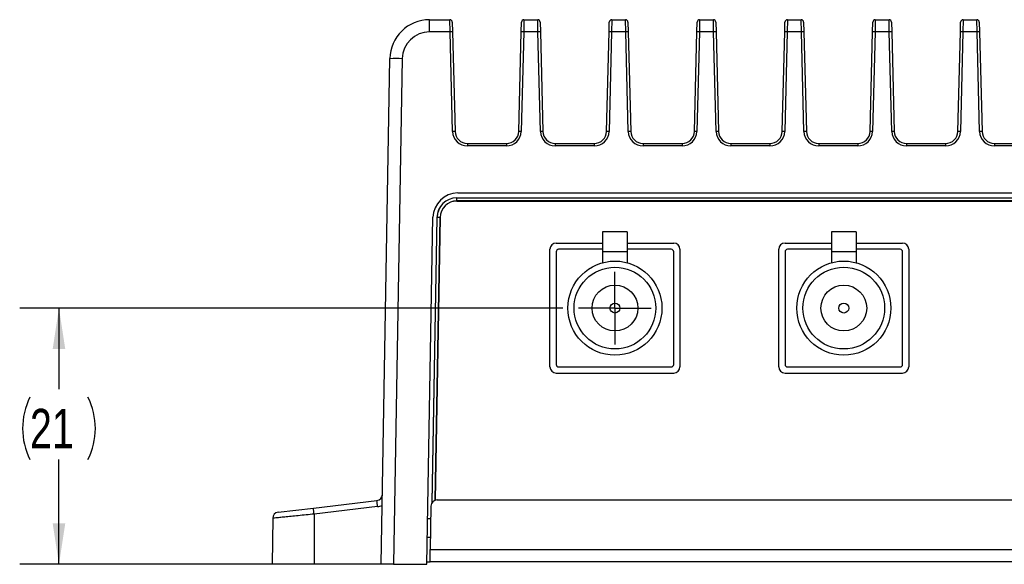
# Model space of a CAD drawing. Header units: millimetres. Extents: x 1 to 863, y 1 to 558.
# Tile 13 of 19: x 572 to 652, y 262 to 306. Entities that reach past the tile are written whole.
import ezdxf

# ---------------------------------------------------------------- set-up
doc = ezdxf.new("R2010")
doc.units = ezdxf.units.MM
doc.layers.add('DIMENSIONS', color=7, linetype='Continuous')
doc.styles.add('SLDTEXTSTYLE1', font='TXT', dxfattribs={"width": 0.75})
doc.dimstyles.new('SLDDIMSTYLE1', dxfattribs={"dimtxt": 3.175, "dimasz": 3.302, "dimexe": 0, "dimexo": 0.0625, "dimgap": 0.79375, "dimtad": 0, "dimtih": 1, "dimtoh": 1, "dimdec": 0, "dimrnd": 1e-09, "dimzin": 12, "dimdsep": 46, "dimtxsty": 'SLDTEXTSTYLE1', "dimsah": 1, "dimcen": 0.09, "dimadec": 0, "dimazin": 3, "dimtfac": 1, "dimtdec": 0, "dimtofl": 0, "dimtmove": 0, "dimatfit": 3, "dimfxl": 1, "dimfrac": 2, "dimtolj": 1, "dimtzin": 12, "dimarcsym": 0})

# ---------------------------------------------------------------- blocks, each defined once
blk = doc.blocks.new('_D_4')
at = {"layer": 'DIMENSIONS'}
for p, q in [((616.343, 282.905), (572.436, 282.905)), ((575.611, 282.905), (575.611, 276.352)), ((575.611, 262.205), (575.611, 270.667)), ((594.968, 262.205), (572.436, 262.205))]:
    blk.add_line(p, q, dxfattribs=at)
for centre, start, end in [((578.305, 273.187), 153.43495, 206.56505), ((572.917, 273.187), 333.43495, 26.56505)]:
    blk.add_arc(centre, 5.635, start, end, dxfattribs=at)
for points in [[(575.611, 282.905), (575.103, 279.603), (576.119, 279.603)], [(575.611, 262.205), (576.119, 265.507), (575.103, 265.507)]]:
    blk.add_solid(points, dxfattribs=at)
at = {"layer": 'DIMENSIONS', "insert": (573.265, 274.76), "char_height": 3.175, "attachment_point": 1, "style": 'SLDTEXTSTYLE1'}
blk.add_mtext('21', dxfattribs=at)
blk = doc.blocks.new('SW_CENTERMARKSYMBOL_1')
at = {"layer": 'DIMENSIONS', "color": 0}
for p, q in [((0, 2.54), (0, 2.94)), ((0, 0), (0, 2.54)), ((-2.54, 0), (-2.94, 0)), ((0, 0), (-2.54, 0)), ((0, 0), (0, -2.54)), ((0, 0), (2.54, 0)), ((2.54, 0), (2.94, 0)), ((0, -2.54), (0, -2.94))]:
    blk.add_line(p, q, dxfattribs=at)

msp = doc.modelspace()

# ---------------------------------------------------------------- linework, layer by layer
at = {"color": 7, "linetype": 'Continuous', "lineweight": 25}
for p, q in [((605.569, 305.223), (605.569, 306.205)), ((605.569, 306.205), (607.208, 306.205)), ((607.228, 305.223), (607.208, 306.205)), ((607.408, 306.01), (607.428, 305.224)), ((612.979, 305.224), (612.999, 306.01)), ((613.199, 306.205), (613.179, 305.223)), ((613.199, 306.205), (614.308, 306.205)), ((614.328, 305.223), (614.308, 306.205)), ((614.508, 306.01), (614.528, 305.224)), ((620.079, 305.224), (620.099, 306.01)), ((620.299, 306.205), (620.279, 305.223)), ((620.299, 306.205), (621.408, 306.205)), ((621.428, 305.223), (621.408, 306.205)), ((621.608, 306.01), (621.628, 305.224)), ((627.179, 305.224), (627.199, 306.01)), ((627.399, 306.205), (627.379, 305.223)), ((627.399, 306.205), (628.508, 306.205)), ((628.528, 305.223), (628.508, 306.205)), ((628.708, 306.01), (628.728, 305.224)), ((634.279, 305.224), (634.299, 306.01)), ((634.499, 306.205), (634.479, 305.223)), ((634.499, 306.205), (635.608, 306.205)), ((635.628, 305.223), (635.608, 306.205)), ((635.808, 306.01), (635.828, 305.224)), ((641.379, 305.224), (641.399, 306.01)), ((641.599, 306.205), (641.579, 305.223)), ((641.599, 306.205), (642.708, 306.205)), ((642.728, 305.223), (642.708, 306.205)), ((642.908, 306.01), (642.928, 305.224)), ((648.479, 305.224), (648.499, 306.01)), ((648.699, 306.205), (648.679, 305.223)), ((648.699, 306.205), (649.808, 306.205)), ((649.828, 305.223), (649.808, 306.205)), ((650.008, 306.01), (650.028, 305.224)), ((607.228, 305.223), (605.569, 305.223)), ((607.429, 297.179), (607.228, 305.223)), ((607.428, 305.224), (607.629, 297.18)), ((612.778, 297.18), (612.979, 305.224)), ((613.179, 305.223), (612.978, 297.179)), ((614.328, 305.223), (613.179, 305.223)), ((614.529, 297.179), (614.328, 305.223)), ((614.528, 305.224), (614.729, 297.18)), ((619.878, 297.18), (620.079, 305.224)), ((620.279, 305.223), (620.078, 297.179)), ((621.428, 305.223), (620.279, 305.223)), ((621.629, 297.179), (621.428, 305.223)), ((621.628, 305.224), (621.829, 297.18)), ((626.978, 297.18), (627.179, 305.224)), ((627.379, 305.223), (627.178, 297.179)), ((628.528, 305.223), (627.379, 305.223)), ((628.729, 297.179), (628.528, 305.223)), ((628.728, 305.224), (628.929, 297.18)), ((634.078, 297.18), (634.279, 305.224)), ((634.479, 305.223), (634.278, 297.179)), ((635.628, 305.223), (634.479, 305.223)), ((635.829, 297.179), (635.628, 305.223)), ((635.828, 305.224), (636.029, 297.18)), ((641.178, 297.18), (641.379, 305.224)), ((641.579, 305.223), (641.378, 297.179)), ((642.728, 305.223), (641.579, 305.223)), ((642.929, 297.179), (642.728, 305.223)), ((642.928, 305.224), (643.129, 297.18)), ((648.278, 297.18), (648.479, 305.224)), ((648.679, 305.223), (648.478, 297.179)), ((649.828, 305.223), (648.679, 305.223)), ((650.029, 297.179), (649.828, 305.223)), ((650.028, 305.224), (650.229, 297.18)), ((601.653, 262.205), (602.366, 303.058)), ((603.366, 303.058), (602.653, 262.205)), ((608.629, 296.205), (608.629, 296.009)), ((608.629, 296.205), (611.778, 296.205)), ((611.778, 296.205), (611.778, 296.009)), ((615.729, 296.205), (618.878, 296.205)), ((615.729, 296.205), (615.729, 296.009)), ((618.878, 296.205), (618.878, 296.009)), ((622.829, 296.205), (625.978, 296.205)), ((622.829, 296.205), (622.829, 296.009)), ((625.978, 296.205), (625.978, 296.009)), ((629.929, 296.205), (633.078, 296.205)), ((629.929, 296.205), (629.929, 296.009)), ((633.078, 296.205), (633.078, 296.009)), ((637.029, 296.205), (640.178, 296.205)), ((637.029, 296.205), (637.029, 296.009)), ((640.178, 296.205), (640.178, 296.009)), ((644.129, 296.205), (647.278, 296.205)), ((644.129, 296.205), (644.129, 296.009)), ((647.278, 296.205), (647.278, 296.009)), ((651.229, 296.205), (654.378, 296.205)), ((651.229, 296.205), (651.229, 296.009)), ((611.778, 296.009), (608.629, 296.009)), ((618.878, 296.009), (615.729, 296.009)), ((625.978, 296.009), (622.829, 296.009)), ((633.078, 296.009), (629.929, 296.009)), ((640.178, 296.009), (637.029, 296.009)), ((647.278, 296.009), (644.129, 296.009)), ((654.378, 296.009), (651.229, 296.009)), ((607.843, 292.205), (775.864, 292.205)), ((607.778, 291.814), (775.929, 291.814)), ((607.778, 291.814), (607.778, 291.81)), ((607.778, 291.81), (775.929, 291.81)), ((607.778, 291.56), (607.778, 291.81)), ((775.929, 291.56), (607.778, 291.56)), ((607.778, 291.555), (775.929, 291.555)), ((605.353, 262.205), (605.843, 290.24)), ((605.767, 267.184), (606.17, 290.234)), ((605.772, 267.191), (606.174, 290.233)), ((606.424, 290.229), (606.025, 267.38)), ((606.029, 267.382), (606.428, 290.229)), ((606.17, 290.234), (606.174, 290.233)), ((606.424, 290.229), (606.174, 290.233)), ((621.553, 289.055), (619.553, 289.055)), ((619.553, 289.055), (619.553, 287.455)), ((621.553, 289.055), (621.553, 287.455)), ((640.053, 289.055), (638.053, 289.055)), ((638.053, 289.055), (638.053, 287.455)), ((640.053, 289.055), (640.053, 287.455)), ((615.803, 288.155), (619.553, 288.155)), ((621.553, 288.155), (625.303, 288.155)), ((634.303, 288.155), (638.053, 288.155)), ((640.053, 288.155), (643.803, 288.155)), ((615.303, 278.155), (615.303, 287.655)), ((615.803, 287.455), (615.803, 278.355)), ((619.553, 287.655), (616.003, 287.655)), ((621.553, 287.455), (619.553, 287.455)), ((619.553, 287.455), (619.553, 286.571)), ((625.103, 287.655), (621.553, 287.655)), ((621.553, 287.455), (621.553, 286.571)), ((625.303, 278.355), (625.303, 287.455)), ((625.803, 287.655), (625.803, 278.155)), ((633.803, 278.155), (633.803, 287.655)), ((634.303, 287.455), (634.303, 278.355)), ((638.053, 287.655), (634.503, 287.655)), ((640.053, 287.455), (638.053, 287.455)), ((638.053, 287.455), (638.053, 286.571)), ((643.603, 287.655), (640.053, 287.655)), ((640.053, 287.455), (640.053, 286.571)), ((643.803, 278.355), (643.803, 287.455)), ((644.303, 287.655), (644.303, 278.155)), ((616.003, 278.155), (625.103, 278.155)), ((634.503, 278.155), (643.603, 278.155)), ((615.803, 277.655), (625.303, 277.655)), ((634.303, 277.655), (643.803, 277.655)), ((593.328, 266.416), (596.18, 266.751)), ((596.18, 266.751), (601.31, 267.354)), ((601.368, 266.862), (596.238, 266.259)), ((605.682, 266.914), (605.621, 263.388)), ((606.182, 267.405), (777.525, 267.405)), ((592.887, 265.924), (592.854, 262.205)), ((596.238, 266.259), (596.238, 262.205)), ((605.418, 265.905), (605.665, 265.905)), ((605.392, 264.405), (605.639, 264.405)), ((605.604, 262.405), (605.621, 263.388)), ((605.621, 263.388), (778.086, 263.388)), ((596.238, 262.205), (592.854, 262.205)), ((601.653, 262.205), (596.238, 262.205)), ((602.653, 262.205), (601.653, 262.205)), ((602.653, 262.205), (605.353, 262.205)), ((605.357, 262.405), (605.604, 262.405)), ((778.103, 262.405), (605.604, 262.405))]:
    msp.add_line(p, q, dxfattribs=at)
for centre, radius in [((620.553, 282.905), 3.8), ((639.053, 282.905), 3.8), ((620.553, 282.905), 3.3), ((639.053, 282.905), 3.3), ((620.553, 282.905), 1.85), ((639.053, 282.905), 1.85), ((620.553, 282.905), 0.4), ((639.053, 282.905), 0.4)]:
    msp.add_circle(centre, radius, dxfattribs=at)
for centre, radius, start, end in [((605.569, 303.002), 3.204, 90, 179), ((607.208, 306.005), 0.2, 1.4321, 90), ((613.199, 306.005), 0.2, 90, 178.5679), ((614.308, 306.005), 0.2, 1.4321, 90), ((620.299, 306.005), 0.2, 90, 178.5679), ((621.408, 306.005), 0.2, 1.4321, 90), ((627.399, 306.005), 0.2, 90, 178.5679), ((628.508, 306.005), 0.2, 1.4321, 90), ((634.499, 306.005), 0.2, 90, 178.5679), ((635.608, 306.005), 0.2, 1.4321, 90), ((641.599, 306.005), 0.2, 90, 178.5679), ((642.708, 306.005), 0.2, 1.4321, 90), ((648.699, 306.005), 0.2, 90, 178.5679), ((649.808, 306.005), 0.2, 1.4321, 90), ((605.569, 303.019), 2.204, 90, 179), ((607.35, 302.358), 2.867, 88.43397, 92.43028), ((613.057, 302.358), 2.867, 87.56972, 91.56603), ((614.45, 302.358), 2.867, 88.43397, 92.43028), ((620.157, 302.358), 2.867, 87.56972, 91.56603), ((621.55, 302.358), 2.867, 88.43397, 92.43028), ((627.257, 302.358), 2.867, 87.56972, 91.56603), ((628.65, 302.358), 2.867, 88.43397, 92.43028), ((634.357, 302.358), 2.867, 87.56972, 91.56603), ((635.75, 302.358), 2.867, 88.43397, 92.43028), ((641.457, 302.358), 2.867, 87.56972, 91.56603), ((642.85, 302.358), 2.867, 88.43397, 92.43028), ((648.557, 302.358), 2.867, 87.56972, 91.56603), ((649.95, 302.358), 2.867, 88.43397, 92.43028), ((602.866, 288.73), 14.336, 88.00162, 91.99838), ((607.551, 294.314), 2.867, 88.43397, 92.43028), ((608.629, 297.209), 1.2, 181.4321, 270), ((608.629, 297.205), 1, 181.4321, 270), ((611.778, 297.205), 1, 270, 358.5679), ((611.778, 297.209), 1.2, 270, 358.5679), ((612.856, 294.314), 2.867, 87.56972, 91.56603), ((614.651, 294.314), 2.867, 88.43397, 92.43028), ((615.729, 297.209), 1.2, 181.4321, 270), ((615.729, 297.205), 1, 181.4321, 270), ((618.878, 297.205), 1, 270, 358.5679), ((618.878, 297.209), 1.2, 270, 358.5679), ((619.956, 294.314), 2.867, 87.56972, 91.56603), ((621.751, 294.314), 2.867, 88.43397, 92.43028), ((622.829, 297.209), 1.2, 181.4321, 270), ((622.829, 297.205), 1, 181.4321, 270), ((625.978, 297.205), 1, 270, 358.5679), ((625.978, 297.209), 1.2, 270, 358.5679), ((627.056, 294.314), 2.867, 87.56972, 91.56603), ((628.851, 294.314), 2.867, 88.43397, 92.43028), ((629.929, 297.209), 1.2, 181.4321, 270), ((629.929, 297.205), 1, 181.4321, 270), ((633.078, 297.205), 1, 270, 358.5679), ((633.078, 297.209), 1.2, 270, 358.5679), ((634.156, 294.314), 2.867, 87.56972, 91.56603), ((635.951, 294.314), 2.867, 88.43397, 92.43028), ((637.029, 297.209), 1.2, 181.4321, 270), ((637.029, 297.205), 1, 181.4321, 270), ((640.178, 297.205), 1, 270, 358.5679), ((640.178, 297.209), 1.2, 270, 358.5679), ((641.256, 294.314), 2.867, 87.56972, 91.56603), ((643.051, 294.314), 2.867, 88.43397, 92.43028), ((644.129, 297.209), 1.2, 181.4321, 270), ((644.129, 297.205), 1, 181.4321, 270), ((647.278, 297.205), 1, 270, 358.5679), ((647.278, 297.209), 1.2, 270, 358.5679), ((648.356, 294.314), 2.867, 87.56972, 91.56603), ((650.151, 294.314), 2.867, 88.43397, 92.43028), ((651.229, 297.209), 1.2, 181.4321, 270), ((651.229, 297.205), 1, 181.4321, 270), ((607.843, 290.205), 2, 90, 179), ((607.778, 290.205), 1.609, 90, 179), ((607.778, 290.205), 1.604, 90, 179), ((607.778, 290.205), 1.354, 90, 179), ((607.778, 290.205), 1.35, 90, 179), ((615.803, 287.655), 0.5, 90, 180), ((625.303, 287.655), 0.5, 0, 90), ((634.303, 287.655), 0.5, 90, 180), ((643.803, 287.655), 0.5, 0, 90), ((616.003, 287.455), 0.2, 90, 180), ((625.103, 287.455), 0.2, 0, 90), ((634.503, 287.455), 0.2, 90, 180), ((643.603, 287.455), 0.2, 0, 90), ((615.803, 278.155), 0.5, 180, 270), ((616.003, 278.355), 0.2, 180, 270), ((625.103, 278.355), 0.2, 270, 0), ((625.303, 278.155), 0.5, 270, 0), ((634.303, 278.155), 0.5, 180, 270), ((634.503, 278.355), 0.2, 180, 270), ((643.603, 278.355), 0.2, 270, 0), ((643.803, 278.155), 0.5, 270, 0), ((601.251, 267.851), 0.5, 276.70547, 359), ((475.81, 252.224), 121.244, 6.64725, 6.88148), ((480.94, 252.827), 121.244, 6.64725, 6.88148), ((601.251, 267.855), 1, 276.70547, 299.00504), ((606.182, 266.905), 0.5, 90, 179), ((593.387, 265.919), 0.5, 96.70547, 179.5)]:
    msp.add_arc(centre, radius, start, end, dxfattribs=at)
msp.add_open_spline([(596.238, 266.259), (596.018, 266.237), (595.8, 266.215), (595.372, 266.172), (595.159, 266.151), (594.755, 266.111), (594.562, 266.091), (594.195, 266.055), (594.025, 266.038), (593.717, 266.007), (593.576, 265.993), (593.331, 265.968), (593.228, 265.958), (593.059, 265.941), (592.994, 265.935), (592.908, 265.926), (592.887, 265.924), (592.887, 265.924)], degree=3, knots=[0, 0, 0, 0, 0.125, 0.125, 0.25, 0.25, 0.375, 0.375, 0.5, 0.5, 0.625, 0.625, 0.75, 0.75, 0.875, 0.875, 1, 1, 1, 1], dxfattribs=at)

# ---------------------------------------------------------------- block references
at = {"layer": 'DIMENSIONS'}
msp.add_blockref('SW_CENTERMARKSYMBOL_1', (620.553, 282.905), dxfattribs=at)

# ---------------------------------------------------------------- dimensions: what is measured, and where the dimension line sits
dim = msp.add_linear_dim(base=(575.611, 262.205), p1=(617.613, 282.905), p2=(596.238, 262.205), angle=90, text='(<>)', dimstyle='SLDDIMSTYLE1', dxfattribs=at)
dim.commit()
dim.dimension.update_dxf_attribs({"geometry": '_D_4', "text_midpoint": (575.611, 273.51), "dimtype": 160})

doc.saveas('drawing.dxf')
